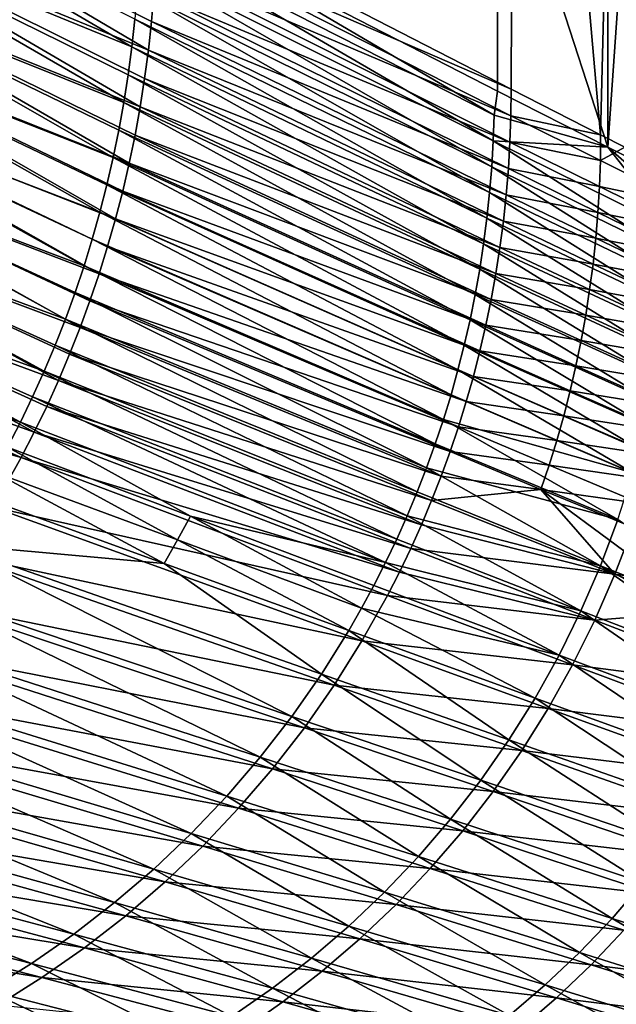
# Model space of a CAD drawing. Header units: metres. Extents: x -900 to 900, y -400 to 400.
# Tile 195 of 243: x 649 to 742, y -286 to -133. Entities that reach past the tile are written whole.
import ezdxf

# ---------------------------------------------------------------- set-up
doc = ezdxf.new("R2010")
doc.units = ezdxf.units.M

msp = doc.modelspace()

# ---------------------------------------------------------------- linework, layer by layer
at = {"layer": 'top'}
for points in [[(725.835327, -0.734328, -244.903076), (725.269165, -144.149338, -246.006836), (670.459167, -115.939026, -353.532074)], [(740.209839, -153.103928, -210.568954), (740.209778, -0.734328, -210.569122), (723.216858, -100.639046, -243.568054)], [(739.105774, -151.197891, -219.193298), (725.269165, -144.149338, -246.006836), (725.835327, -0.734328, -244.903076)], [(742.870361, -0.734328, -211.955231), (739.105774, -151.197891, -219.193298), (725.835327, -0.734328, -244.903076)], [(742.870422, -153.103928, -211.955048), (739.105774, -151.197891, -219.193298), (742.870361, -0.734328, -211.955231)], [(750.842468, -0.734328, -190.255051), (740.209778, -0.734328, -210.569122), (740.209839, -153.103928, -210.568954)], [(750.842468, -158.45816, -190.255051), (750.842468, -0.734328, -190.255051), (740.209839, -153.103928, -210.568954)], [(668.570313, -116.383453, -350.479034), (723.150757, -144.437149, -243.534088), (723.216858, -100.639046, -243.568054)], [(723.216858, -100.639046, -243.568054), (723.150757, -144.437149, -243.534088), (740.209839, -153.103928, -210.568954)], [(612.863403, -106.216507, -458.294739), (611.618408, -115.125412, -458.65332), (666.559448, -137.616333, -352.06778)], [(612.863403, -106.216507, -458.294739), (666.559448, -137.616333, -352.06778), (667.017151, -133.297607, -352.074066)], [(614.226013, -115.530029, -460.080536), (615.498291, -106.48674, -459.70343), (669.138733, -138.121689, -353.5289)], [(615.498291, -106.48674, -459.70343), (669.616333, -133.704254, -353.525482), (669.138733, -138.121689, -353.5289)], [(669.616333, -133.704254, -353.525482), (615.498291, -106.48674, -459.70343), (669.987305, -129.274628, -353.524078)], [(611.618408, -115.125412, -458.65332), (609.977112, -123.998886, -458.955566), (665.333069, -146.21373, -352.063416)], [(611.618408, -115.125412, -458.65332), (665.998047, -141.92247, -352.06424), (666.559448, -137.616333, -352.06778)], [(665.998047, -141.92247, -352.06424), (611.618408, -115.125412, -458.65332), (665.333069, -146.21373, -352.063416)], [(612.551941, -124.537186, -460.398102), (614.226013, -115.530029, -460.080536), (667.864258, -146.90947, -353.541534)], [(667.864258, -146.90947, -353.541534), (614.226013, -115.530029, -460.080536), (668.554626, -142.524307, -353.534271)], [(614.226013, -115.530029, -460.080536), (669.138733, -138.121689, -353.5289), (668.554626, -142.524307, -353.534271)], [(668.570313, -116.383453, -350.479034), (667.766785, -120.29203, -352.109528), (722.606262, -148.17131, -244.53775)], [(722.606262, -148.17131, -244.53775), (723.150757, -144.437149, -243.534088), (668.570313, -116.383453, -350.479034)], [(670.408752, -120.389359, -353.527344), (670.459167, -115.939026, -353.532074), (725.269165, -144.149338, -246.006836)], [(667.766785, -120.29203, -352.109528), (667.621033, -124.632477, -352.094971), (722.473633, -152.170273, -244.525421)], [(667.766785, -120.29203, -352.109528), (722.473633, -152.170273, -244.525421), (722.606262, -148.17131, -244.53775)], [(670.251465, -124.835442, -353.524689), (670.408752, -120.389359, -353.527344), (725.222717, -148.255783, -246.003815)], [(670.408752, -120.389359, -353.527344), (725.269165, -144.149338, -246.006836), (725.222717, -148.255783, -246.003815)], [(609.977112, -123.998886, -458.955566), (607.943726, -132.820282, -459.201965), (663.692993, -154.742569, -352.069672)], [(665.333069, -146.21373, -352.063416), (609.977112, -123.998886, -458.955566), (664.564697, -150.487854, -352.065247)], [(609.977112, -123.998886, -458.955566), (663.692993, -154.742569, -352.069672), (664.564697, -150.487854, -352.065247)], [(610.480408, -133.491287, -460.656647), (612.551941, -124.537186, -460.398102), (666.166199, -155.616974, -353.561737)], [(612.551941, -124.537186, -460.398102), (667.067993, -151.274551, -353.55072), (666.166199, -155.616974, -353.561737)], [(667.067993, -151.274551, -353.55072), (612.551941, -124.537186, -460.398102), (667.864258, -146.90947, -353.541534)], [(667.621033, -124.632477, -352.094971), (667.371094, -128.968674, -352.08313), (722.245911, -156.164703, -244.516037)], [(667.621033, -124.632477, -352.094971), (722.245911, -156.164703, -244.516037), (722.473633, -152.170273, -244.525421)], [(669.987305, -129.274628, -353.524078), (670.251465, -124.835442, -353.524689), (725.078918, -152.356293, -246.003189)], [(670.251465, -124.835442, -353.524689), (725.222717, -148.255783, -246.003815), (725.078918, -152.356293, -246.003189)], [(721.923584, -160.150757, -244.509628), (667.371094, -128.968674, -352.08313), (667.017151, -133.297607, -352.074066)], [(667.371094, -128.968674, -352.08313), (721.923584, -160.150757, -244.509628), (722.245911, -156.164703, -244.516037)], [(669.616333, -133.704254, -353.525482), (669.987305, -129.274628, -353.524078), (724.83783, -156.448502, -246.004868)], [(669.987305, -129.274628, -353.524078), (725.078918, -152.356293, -246.003189), (724.83783, -156.448502, -246.004868)], [(607.943726, -132.820282, -459.201965), (605.526245, -141.567017, -459.392914), (661.640198, -163.184158, -352.086334)], [(607.943726, -132.820282, -459.201965), (662.718079, -158.975464, -352.076721), (663.692993, -154.742569, -352.069672)], [(662.718079, -158.975464, -352.076721), (607.943726, -132.820282, -459.201965), (661.640198, -163.184158, -352.086334)], [(608.019531, -142.369431, -460.856537), (610.480408, -133.491287, -460.656647), (664.047852, -164.223419, -353.589233)], [(664.047852, -164.223419, -353.589233), (610.480408, -133.491287, -460.656647), (665.159302, -159.934113, -353.574585)], [(610.480408, -133.491287, -460.656647), (666.166199, -155.616974, -353.561737), (665.159302, -159.934113, -353.574585)], [(667.017151, -133.297607, -352.074066), (666.559448, -137.616333, -352.06778), (721.506836, -164.124924, -244.506241)], [(721.506836, -164.124924, -244.506241), (721.923584, -160.150757, -244.509628), (667.017151, -133.297607, -352.074066)], [(669.138733, -138.121689, -353.5289), (669.616333, -133.704254, -353.525482), (724.499512, -160.530045, -246.008835)], [(669.616333, -133.704254, -353.525482), (724.83783, -156.448502, -246.004868), (724.499512, -160.530045, -246.008835)], [(666.559448, -137.616333, -352.06778), (665.998047, -141.92247, -352.06424), (720.995911, -168.085068, -244.505783)], [(666.559448, -137.616333, -352.06778), (720.995911, -168.085068, -244.505783), (721.506836, -164.124924, -244.506241)], [(668.554626, -142.524307, -353.534271), (669.138733, -138.121689, -353.5289), (724.063965, -164.598572, -246.014999)], [(669.138733, -138.121689, -353.5289), (724.499512, -160.530045, -246.008835), (724.063965, -164.598572, -246.014999)], [(605.526245, -141.567017, -459.392914), (602.732727, -150.216278, -459.528809), (659.176086, -171.519302, -352.11319)], [(661.640198, -163.184158, -352.086334), (605.526245, -141.567017, -459.392914), (660.459473, -167.366241, -352.09848)], [(660.459473, -167.366241, -352.09848), (605.526245, -141.567017, -459.392914), (659.176086, -171.519302, -352.11319)], [(605.177551, -151.148483, -460.99823), (608.019531, -142.369431, -460.856537), (661.513733, -172.708252, -353.623749)], [(608.019531, -142.369431, -460.856537), (662.832458, -168.482315, -353.605621), (661.513733, -172.708252, -353.623749)], [(662.832458, -168.482315, -353.605621), (608.019531, -142.369431, -460.856537), (664.047852, -164.223419, -353.589233)], [(665.998047, -141.92247, -352.06424), (665.333069, -146.21373, -352.063416), (720.390747, -172.029449, -244.508224)], [(665.998047, -141.92247, -352.06424), (720.390747, -172.029449, -244.508224), (720.995911, -168.085068, -244.505783)], [(667.864258, -146.90947, -353.541534), (668.554626, -142.524307, -353.534271), (723.531433, -168.651733, -246.023346)], [(668.554626, -142.524307, -353.534271), (724.063965, -164.598572, -246.014999), (723.531433, -168.651733, -246.023346)], [(740.209839, -153.103928, -210.568954), (723.150757, -144.437149, -243.534088), (722.606262, -148.17131, -244.53775)], [(725.222717, -148.255783, -246.003815), (725.269165, -144.149338, -246.006836), (739.105774, -151.197891, -219.193298)], [(665.333069, -146.21373, -352.063416), (664.564697, -150.487854, -352.065247), (719.691467, -175.956329, -244.513474)], [(665.333069, -146.21373, -352.063416), (719.691467, -175.956329, -244.513474), (720.390747, -172.029449, -244.508224)], [(667.067993, -151.274551, -353.55072), (667.864258, -146.90947, -353.541534), (722.9021, -172.68718, -246.033783)], [(667.864258, -146.90947, -353.541534), (723.531433, -168.651733, -246.023346), (722.9021, -172.68718, -246.033783)], [(722.473633, -152.170273, -244.525421), (740.209839, -153.103928, -210.568954), (722.606262, -148.17131, -244.53775)], [(725.078918, -152.356293, -246.003189), (725.222717, -148.255783, -246.003815), (739.06012, -155.218445, -219.190872)], [(739.06012, -155.218445, -219.190872), (725.222717, -148.255783, -246.003815), (739.105774, -151.197891, -219.193298)], [(602.732727, -150.216278, -459.528809), (599.571228, -158.745285, -459.610016), (656.301941, -179.728745, -352.150024)], [(659.176086, -171.519302, -352.11319), (602.732727, -150.216278, -459.528809), (657.790161, -175.640945, -352.130371)], [(602.732727, -150.216278, -459.528809), (656.301941, -179.728745, -352.150024), (657.790161, -175.640945, -352.130371)], [(664.564697, -150.487854, -352.065247), (663.692993, -154.742569, -352.069672), (718.898132, -179.863907, -244.521469)], [(664.564697, -150.487854, -352.065247), (718.898132, -179.863907, -244.521469), (719.691467, -175.956329, -244.513474)], [(601.962646, -159.805359, -461.082062), (605.177551, -151.148483, -460.99823), (658.569275, -181.051239, -353.664978)], [(658.569275, -181.051239, -353.664978), (605.177551, -151.148483, -460.99823), (660.092407, -176.898727, -353.643524)], [(605.177551, -151.148483, -460.99823), (661.513733, -172.708252, -353.623749), (660.092407, -176.898727, -353.643524)], [(666.166199, -155.616974, -353.561737), (667.067993, -151.274551, -353.55072), (722.17627, -176.702591, -246.04628)], [(667.067993, -151.274551, -353.55072), (722.9021, -172.68718, -246.033783), (722.17627, -176.702591, -246.04628)], [(722.473633, -152.170273, -244.525421), (722.245911, -156.164703, -244.516037), (750.111755, -169.754395, -190.952469)], [(750.111755, -169.754395, -190.952469), (750.329773, -165.929886, -190.960999), (722.473633, -152.170273, -244.525421)], [(750.329773, -165.929886, -190.960999), (740.209839, -153.103928, -210.568954), (722.473633, -152.170273, -244.525421)], [(724.83783, -156.448502, -246.004868), (725.078918, -152.356293, -246.003189), (738.919373, -159.232834, -219.190857)], [(738.919373, -159.232834, -219.190857), (725.078918, -152.356293, -246.003189), (739.06012, -155.218445, -219.190872)], [(739.105774, -151.197891, -219.193298), (742.870422, -153.103928, -211.955048), (739.06012, -155.218445, -219.190872)], [(742.870422, -153.103928, -211.955048), (753.032776, -162.182053, -192.448303), (739.06012, -155.218445, -219.190872)], [(750.842468, -158.45816, -190.255051), (740.209839, -153.103928, -210.568954), (750.456726, -162.100861, -190.972412)], [(750.456726, -162.100861, -190.972412), (740.209839, -153.103928, -210.568954), (750.329773, -165.929886, -190.960999)], [(663.692993, -154.742569, -352.069672), (662.718079, -158.975464, -352.076721), (718.010803, -183.750122, -244.532166)], [(663.692993, -154.742569, -352.069672), (718.010803, -183.750122, -244.532166), (718.898132, -179.863907, -244.521469)], [(739.06012, -155.218445, -219.190872), (753.032776, -162.182053, -192.448303), (738.919373, -159.232834, -219.190857)], [(665.159302, -159.934113, -353.574585), (666.166199, -155.616974, -353.561737), (721.354248, -180.695648, -246.060776)], [(666.166199, -155.616974, -353.561737), (722.17627, -176.702591, -246.04628), (721.354248, -180.695648, -246.060776)], [(722.245911, -156.164703, -244.516037), (721.923584, -160.150757, -244.509628), (749.803162, -173.570511, -190.946823)], [(722.245911, -156.164703, -244.516037), (749.803162, -173.570511, -190.946823), (750.111755, -169.754395, -190.952469)], [(724.499512, -160.530045, -246.008835), (724.83783, -156.448502, -246.004868), (738.683472, -163.238739, -219.193207)], [(738.683472, -163.238739, -219.193207), (724.83783, -156.448502, -246.004868), (738.919373, -159.232834, -219.190857)], [(599.571228, -158.745285, -459.610016), (596.049866, -167.131271, -459.636993), (653.019165, -187.793213, -352.196716)], [(598.383118, -168.316986, -461.108429), (601.962646, -159.805359, -461.082062), (655.220886, -189.232452, -353.712677)], [(599.571228, -158.745285, -459.610016), (654.711487, -183.780304, -352.17215), (656.301941, -179.728745, -352.150024)], [(654.711487, -183.780304, -352.17215), (599.571228, -158.745285, -459.610016), (653.019165, -187.793213, -352.196716)], [(601.962646, -159.805359, -461.082062), (656.945129, -185.1633, -353.688049), (655.220886, -189.232452, -353.712677)], [(656.945129, -185.1633, -353.688049), (601.962646, -159.805359, -461.082062), (658.569275, -181.051239, -353.664978)], [(662.718079, -158.975464, -352.076721), (661.640198, -163.184158, -352.086334), (717.029724, -187.612778, -244.545532)], [(662.718079, -158.975464, -352.076721), (717.029724, -187.612778, -244.545532), (718.010803, -183.750122, -244.532166)], [(664.047852, -164.223419, -353.589233), (665.159302, -159.934113, -353.574585), (720.436462, -184.664017, -246.077225)], [(665.159302, -159.934113, -353.574585), (721.354248, -180.695648, -246.060776), (720.436462, -184.664017, -246.077225)], [(738.919373, -159.232834, -219.190857), (752.894775, -166.110611, -192.4487), (738.683472, -163.238739, -219.193207)], [(753.032776, -162.182053, -192.448303), (752.894775, -166.110611, -192.4487), (738.919373, -159.232834, -219.190857)], [(749.404297, -177.374634, -190.944107), (721.923584, -160.150757, -244.509628), (721.506836, -164.124924, -244.506241)], [(721.923584, -160.150757, -244.509628), (749.404297, -177.374634, -190.944107), (749.803162, -173.570511, -190.946823)], [(724.063965, -164.598572, -246.014999), (724.499512, -160.530045, -246.008835), (738.352478, -167.233871, -219.197861)], [(738.352478, -167.233871, -219.197861), (724.499512, -160.530045, -246.008835), (738.683472, -163.238739, -219.193207)], [(715.954895, -191.449707, -244.561508), (661.640198, -163.184158, -352.086334), (660.459473, -167.366241, -352.09848)], [(717.029724, -187.612778, -244.545532), (661.640198, -163.184158, -352.086334), (715.954895, -191.449707, -244.561508)], [(662.832458, -168.482315, -353.605621), (664.047852, -164.223419, -353.589233), (719.423401, -188.605423, -246.095551)], [(664.047852, -164.223419, -353.589233), (720.436462, -184.664017, -246.077225), (719.423401, -188.605423, -246.095551)], [(721.506836, -164.124924, -244.506241), (720.995911, -168.085068, -244.505783), (748.915283, -181.164764, -190.944229)], [(748.915283, -181.164764, -190.944229), (749.404297, -177.374634, -190.944107), (721.506836, -164.124924, -244.506241)], [(738.683472, -163.238739, -219.193207), (752.663635, -170.030701, -192.45137), (738.352478, -167.233871, -219.197861)], [(752.894775, -166.110611, -192.4487), (752.663635, -170.030701, -192.45137), (738.683472, -163.238739, -219.193207)], [(723.531433, -168.651733, -246.023346), (724.063965, -164.598572, -246.014999), (737.926514, -171.215942, -219.204758)], [(737.926514, -171.215942, -219.204758), (724.063965, -164.598572, -246.014999), (738.352478, -167.233871, -219.197861)], [(649.333801, -195.692856, -352.253052), (596.049866, -167.131271, -459.636993), (592.176758, -175.35144, -459.610077)], [(651.226135, -191.764923, -352.223694), (596.049866, -167.131271, -459.636993), (649.333801, -195.692856, -352.253052)], [(653.019165, -187.793213, -352.196716), (596.049866, -167.131271, -459.636993), (651.226135, -191.764923, -352.223694)], [(714.78656, -195.258774, -244.580063), (660.459473, -167.366241, -352.09848), (659.176086, -171.519302, -352.11319)], [(715.954895, -191.449707, -244.561508), (660.459473, -167.366241, -352.09848), (714.78656, -195.258774, -244.580063)], [(738.352478, -167.233871, -219.197861), (752.339417, -173.940079, -192.456223), (737.926514, -171.215942, -219.204758)], [(752.663635, -170.030701, -192.45137), (752.339417, -173.940079, -192.456223), (738.352478, -167.233871, -219.197861)], [(598.383118, -168.316986, -461.108429), (651.476196, -197.232376, -353.766541), (594.447144, -176.660233, -461.077759)], [(655.220886, -189.232452, -353.712677), (653.397583, -193.256271, -353.738861), (598.383118, -168.316986, -461.108429)], [(653.397583, -193.256271, -353.738861), (651.476196, -197.232376, -353.766541), (598.383118, -168.316986, -461.108429)], [(661.513733, -172.708252, -353.623749), (662.832458, -168.482315, -353.605621), (718.315552, -192.517563, -246.115707)], [(662.832458, -168.482315, -353.605621), (719.423401, -188.605423, -246.095551), (718.315552, -192.517563, -246.115707)], [(720.995911, -168.085068, -244.505783), (720.390747, -172.029449, -244.508224), (748.336243, -184.939316, -190.947128)], [(720.995911, -168.085068, -244.505783), (748.336243, -184.939316, -190.947128), (748.915283, -181.164764, -190.944229)], [(722.9021, -172.68718, -246.033783), (723.531433, -168.651733, -246.023346), (737.405762, -175.182678, -219.213821)], [(737.405762, -175.182678, -219.213821), (723.531433, -168.651733, -246.023346), (737.926514, -171.215942, -219.204758)], [(713.524841, -199.037781, -244.601166), (659.176086, -171.519302, -352.11319), (657.790161, -175.640945, -352.130371)], [(714.78656, -195.258774, -244.580063), (659.176086, -171.519302, -352.11319), (713.524841, -199.037781, -244.601166)], [(720.390747, -172.029449, -244.508224), (719.691467, -175.956329, -244.513474), (747.667114, -188.696716, -190.952744)], [(720.390747, -172.029449, -244.508224), (747.667114, -188.696716, -190.952744), (748.336243, -184.939316, -190.947128)], [(737.926514, -171.215942, -219.204758), (751.922241, -177.836533, -192.463226), (737.405762, -175.182678, -219.213821)], [(752.339417, -173.940079, -192.456223), (751.922241, -177.836533, -192.463226), (737.926514, -171.215942, -219.204758)], [(660.092407, -176.898727, -353.643524), (661.513733, -172.708252, -353.623749), (717.113464, -196.398193, -246.13765)], [(661.513733, -172.708252, -353.623749), (718.315552, -192.517563, -246.115707), (717.113464, -196.398193, -246.13765)], [(722.17627, -176.702591, -246.04628), (722.9021, -172.68718, -246.033783), (736.790405, -179.13179, -219.225021)], [(736.790405, -179.13179, -219.225021), (722.9021, -172.68718, -246.033783), (737.405762, -175.182678, -219.213821)], [(737.405762, -175.182678, -219.213821), (751.412354, -181.717834, -192.472305), (736.790405, -179.13179, -219.225021)], [(751.922241, -177.836533, -192.463226), (751.412354, -181.717834, -192.472305), (737.405762, -175.182678, -219.213821)], [(594.447144, -176.660233, -461.077759), (649.457825, -201.158371, -353.795685), (590.162842, -184.812653, -460.990112)], [(592.176758, -175.35144, -459.610077), (647.343567, -199.574478, -352.28476), (649.333801, -195.692856, -352.253052)], [(651.476196, -197.232376, -353.766541), (649.457825, -201.158371, -353.795685), (594.447144, -176.660233, -461.077759)], [(657.790161, -175.640945, -352.130371), (656.301941, -179.728745, -352.150024), (712.169861, -202.784561, -244.624756)], [(657.790161, -175.640945, -352.130371), (712.169861, -202.784561, -244.624756), (713.524841, -199.037781, -244.601166)], [(719.691467, -175.956329, -244.513474), (718.898132, -179.863907, -244.521469), (746.908081, -192.435318, -190.960983)], [(719.691467, -175.956329, -244.513474), (746.908081, -192.435318, -190.960983), (747.667114, -188.696716, -190.952744)], [(721.354248, -180.695648, -246.060776), (722.17627, -176.702591, -246.04628), (736.080688, -183.06102, -219.238281)], [(736.080688, -183.06102, -219.238281), (722.17627, -176.702591, -246.04628), (736.790405, -179.13179, -219.225021)], [(658.569275, -181.051239, -353.664978), (660.092407, -176.898727, -353.643524), (715.817871, -200.245041, -246.161301)], [(660.092407, -176.898727, -353.643524), (717.113464, -196.398193, -246.13765), (715.817871, -200.245041, -246.161301)], [(656.301941, -179.728745, -352.150024), (654.711487, -183.780304, -352.17215), (710.721802, -206.496964, -244.650803)], [(656.301941, -179.728745, -352.150024), (710.721802, -206.496964, -244.650803), (712.169861, -202.784561, -244.624756)], [(736.790405, -179.13179, -219.225021), (750.809875, -185.581772, -192.483398), (736.080688, -183.06102, -219.238281)], [(751.412354, -181.717834, -192.472305), (750.809875, -185.581772, -192.483398), (736.790405, -179.13179, -219.225021)], [(656.945129, -185.1633, -353.688049), (658.569275, -181.051239, -353.664978), (714.429321, -204.055893, -246.18663)], [(658.569275, -181.051239, -353.664978), (715.817871, -200.245041, -246.161301), (714.429321, -204.055893, -246.18663)], [(718.898132, -179.863907, -244.521469), (718.010803, -183.750122, -244.532166), (746.059204, -196.153183, -190.971802)], [(718.898132, -179.863907, -244.521469), (746.059204, -196.153183, -190.971802), (746.908081, -192.435318, -190.960983)], [(720.436462, -184.664017, -246.077225), (721.354248, -180.695648, -246.060776), (735.277039, -186.968109, -219.25354)], [(735.277039, -186.968109, -219.25354), (721.354248, -180.695648, -246.060776), (736.080688, -183.06102, -219.238281)], [(654.711487, -183.780304, -352.17215), (653.019165, -187.793213, -352.196716), (709.180908, -210.172806, -244.67926)], [(654.711487, -183.780304, -352.17215), (709.180908, -210.172806, -244.67926), (710.721802, -206.496964, -244.650803)], [(718.010803, -183.750122, -244.532166), (717.029724, -187.612778, -244.545532), (745.120605, -199.848206, -190.985138)], [(718.010803, -183.750122, -244.532166), (745.120605, -199.848206, -190.985138), (746.059204, -196.153183, -190.971802)], [(736.080688, -183.06102, -219.238281), (750.115112, -189.426117, -192.496475), (735.277039, -186.968109, -219.25354)], [(750.809875, -185.581772, -192.483398), (750.115112, -189.426117, -192.496475), (736.080688, -183.06102, -219.238281)], [(649.457825, -201.158371, -353.795685), (645.134827, -208.850723, -353.858246), (590.162842, -184.812653, -460.990112)], [(655.220886, -189.232452, -353.712677), (656.945129, -185.1633, -353.688049), (712.948669, -207.828537, -246.213562)], [(656.945129, -185.1633, -353.688049), (714.429321, -204.055893, -246.18663), (712.948669, -207.828537, -246.213562)], [(719.423401, -188.605423, -246.095551), (720.436462, -184.664017, -246.077225), (734.379761, -190.8508, -219.270737)], [(734.379761, -190.8508, -219.270737), (720.436462, -184.664017, -246.077225), (735.277039, -186.968109, -219.25354)], [(735.277039, -186.968109, -219.25354), (749.328491, -193.248688, -192.511429), (734.379761, -190.8508, -219.270737)], [(750.115112, -189.426117, -192.496475), (749.328491, -193.248688, -192.511429), (735.277039, -186.968109, -219.25354)], [(651.226135, -191.764923, -352.223694), (707.548218, -213.809799, -244.710098), (653.019165, -187.793213, -352.196716)], [(653.019165, -187.793213, -352.196716), (707.548218, -213.809799, -244.710098), (709.180908, -210.172806, -244.67926)], [(744.092529, -203.518372, -191.000977), (717.029724, -187.612778, -244.545532), (715.954895, -191.449707, -244.561508)], [(745.120605, -199.848206, -190.985138), (717.029724, -187.612778, -244.545532), (744.092529, -203.518372, -191.000977)], [(718.315552, -192.517563, -246.115707), (719.423401, -188.605423, -246.095551), (733.389404, -194.706863, -219.28981)], [(733.389404, -194.706863, -219.28981), (719.423401, -188.605423, -246.095551), (734.379761, -190.8508, -219.270737)], [(711.376648, -211.560776, -246.242035), (653.397583, -193.256271, -353.738861), (655.220886, -189.232452, -353.712677)], [(712.948669, -207.828537, -246.213562), (711.376648, -211.560776, -246.242035), (655.220886, -189.232452, -353.712677)], [(705.824951, -217.405685, -244.74324), (651.226135, -191.764923, -352.223694), (649.333801, -195.692856, -352.253052)], [(707.548218, -213.809799, -244.710098), (651.226135, -191.764923, -352.223694), (705.824951, -217.405685, -244.74324)], [(744.092529, -203.518372, -191.000977), (715.954895, -191.449707, -244.561508), (714.78656, -195.258774, -244.580063)], [(734.379761, -190.8508, -219.270737), (748.450256, -197.047287, -192.528244), (733.389404, -194.706863, -219.28981)], [(749.328491, -193.248688, -192.511429), (748.450256, -197.047287, -192.528244), (734.379761, -190.8508, -219.270737)], [(653.397583, -193.256271, -353.738861), (709.714172, -215.250458, -246.272018), (651.476196, -197.232376, -353.766541)], [(653.397583, -193.256271, -353.738861), (711.376648, -211.560776, -246.242035), (709.714172, -215.250458, -246.272018)], [(717.113464, -196.398193, -246.13765), (718.315552, -192.517563, -246.115707), (732.306396, -198.534103, -219.310699)], [(732.306396, -198.534103, -219.310699), (718.315552, -192.517563, -246.115707), (733.389404, -194.706863, -219.28981)], [(733.389404, -194.706863, -219.28981), (747.480957, -200.819748, -192.546829), (732.306396, -198.534103, -219.310699)], [(748.450256, -197.047287, -192.528244), (747.480957, -200.819748, -192.546829), (733.389404, -194.706863, -219.28981)], [(647.343567, -199.574478, -352.28476), (675.631226, -210.255981, -298.505371), (649.333801, -195.692856, -352.253052)], [(649.333801, -195.692856, -352.253052), (675.631226, -210.255981, -298.505371), (705.824951, -217.405685, -244.74324)], [(741.768372, -210.775833, -191.039902), (714.78656, -195.258774, -244.580063), (713.524841, -199.037781, -244.601166)], [(744.092529, -203.518372, -191.000977), (714.78656, -195.258774, -244.580063), (741.768372, -210.775833, -191.039902)], [(715.817871, -200.245041, -246.161301), (717.113464, -196.398193, -246.13765), (731.131348, -202.330276, -219.333359)], [(731.131348, -202.330276, -219.333359), (717.113464, -196.398193, -246.13765), (732.306396, -198.534103, -219.310699)], [(707.962158, -218.895432, -246.303436), (649.457825, -201.158371, -353.795685), (651.476196, -197.232376, -353.766541)], [(709.714172, -215.250458, -246.272018), (707.962158, -218.895432, -246.303436), (651.476196, -197.232376, -353.766541)], [(673.639221, -213.924484, -298.54187), (647.343567, -199.574478, -352.28476), (645.256897, -203.407211, -352.318787)], [(675.631226, -210.255981, -298.505371), (647.343567, -199.574478, -352.28476), (673.639221, -213.924484, -298.54187)], [(712.169861, -202.784561, -244.624756), (741.768372, -210.775833, -191.039902), (713.524841, -199.037781, -244.601166)], [(732.306396, -198.534103, -219.310699), (746.421082, -204.563904, -192.567154), (731.131348, -202.330276, -219.333359)], [(747.480957, -200.819748, -192.546829), (746.421082, -204.563904, -192.567154), (732.306396, -198.534103, -219.310699)], [(714.429321, -204.055893, -246.18663), (715.817871, -200.245041, -246.161301), (729.864807, -206.093231, -219.357712)], [(729.864807, -206.093231, -219.357712), (715.817871, -200.245041, -246.161301), (731.131348, -202.330276, -219.333359)], [(645.134827, -208.850723, -353.858246), (649.457825, -201.158371, -353.795685), (706.121521, -222.493591, -246.336243)], [(706.121521, -222.493591, -246.336243), (649.457825, -201.158371, -353.795685), (707.962158, -218.895432, -246.303436)], [(731.131348, -202.330276, -219.333359), (745.271179, -208.277618, -192.589127), (729.864807, -206.093231, -219.357712)], [(746.421082, -204.563904, -192.567154), (745.271179, -208.277618, -192.589127), (731.131348, -202.330276, -219.333359)], [(645.256897, -203.407211, -352.318787), (643.075134, -207.188477, -352.355164), (671.556335, -217.543228, -298.580627)], [(671.556335, -217.543228, -298.580627), (673.639221, -213.924484, -298.54187), (645.256897, -203.407211, -352.318787)], [(712.169861, -202.784561, -244.624756), (710.721802, -206.496964, -244.650803), (739.087891, -217.909088, -191.088211)], [(712.169861, -202.784561, -244.624756), (739.087891, -217.909088, -191.088211), (741.768372, -210.775833, -191.039902)], [(712.948669, -207.828537, -246.213562), (714.429321, -204.055893, -246.18663), (729.864807, -206.093231, -219.357712)], [(643.075134, -207.188477, -352.355164), (638.432251, -214.586349, -352.434692), (671.556335, -217.543228, -298.580627)], [(710.721802, -206.496964, -244.650803), (709.180908, -210.172806, -244.67926), (739.087891, -217.909088, -191.088211)], [(729.864807, -206.093231, -219.357712), (741.287659, -219.214828, -192.664398), (712.948669, -207.828537, -246.213562)], [(744.03186, -211.95874, -192.612686), (742.703735, -215.605179, -192.637802), (729.864807, -206.093231, -219.357712)], [(742.703735, -215.605179, -192.637802), (741.287659, -219.214828, -192.664398), (729.864807, -206.093231, -219.357712)], [(745.271179, -208.277618, -192.589127), (744.03186, -211.95874, -192.612686), (729.864807, -206.093231, -219.357712)], [(741.287659, -219.214828, -192.664398), (711.376648, -211.560776, -246.242035), (712.948669, -207.828537, -246.213562)], [(640.438599, -216.315033, -353.926239), (645.134827, -208.850723, -353.858246), (702.178711, -229.541153, -246.405777)], [(702.178711, -229.541153, -246.405777), (645.134827, -208.850723, -353.858246), (706.121521, -222.493591, -246.336243)], [(675.631226, -210.255981, -298.505371), (673.639221, -213.924484, -298.54187), (702.111877, -224.464935, -244.81633)], [(675.631226, -210.255981, -298.505371), (704.012451, -220.95816, -244.778671), (705.824951, -217.405685, -244.74324)], [(704.012451, -220.95816, -244.778671), (675.631226, -210.255981, -298.505371), (702.111877, -224.464935, -244.81633)], [(709.180908, -210.172806, -244.67926), (707.548218, -213.809799, -244.710098), (736.053528, -224.901535, -191.145523)], [(739.087891, -217.909088, -191.088211), (709.180908, -210.172806, -244.67926), (736.053528, -224.901535, -191.145523)], [(711.376648, -211.560776, -246.242035), (741.287659, -219.214828, -192.664398), (709.714172, -215.250458, -246.272018)], [(739.087891, -217.909088, -191.088211), (767.871765, -229.392242, -137.759003), (741.768372, -210.775833, -191.039902)], [(638.432251, -214.586349, -352.434692), (633.426147, -221.747604, -352.523132), (691.332947, -241.23317, -245.036484)], [(671.556335, -217.543228, -298.580627), (638.432251, -214.586349, -352.434692), (695.894714, -234.688156, -244.94223)], [(695.894714, -234.688156, -244.94223), (638.432251, -214.586349, -352.434692), (691.332947, -241.23317, -245.036484)], [(673.639221, -213.924484, -298.54187), (671.556335, -217.543228, -298.580627), (700.124573, -227.923721, -244.856171)], [(702.111877, -224.464935, -244.81633), (673.639221, -213.924484, -298.54187), (700.124573, -227.923721, -244.856171)], [(736.053528, -224.901535, -191.145523), (707.548218, -213.809799, -244.710098), (705.824951, -217.405685, -244.74324)], [(635.379944, -223.533524, -353.999359), (640.438599, -216.315033, -353.926239), (697.894592, -236.376785, -246.480148)], [(697.894592, -236.376785, -246.480148), (640.438599, -216.315033, -353.926239), (702.178711, -229.541153, -246.405777)], [(738.194519, -226.315491, -192.721786), (707.962158, -218.895432, -246.303436), (709.714172, -215.250458, -246.272018)], [(741.287659, -219.214828, -192.664398), (738.194519, -226.315491, -192.721786), (709.714172, -215.250458, -246.272018)], [(757.01886, -221.409317, -165.949936), (741.287659, -219.214828, -192.664398), (742.703735, -215.605179, -192.637802)], [(700.124573, -227.923721, -244.856171), (671.556335, -217.543228, -298.580627), (695.894714, -234.688156, -244.94223)], [(705.824951, -217.405685, -244.74324), (704.012451, -220.95816, -244.778671), (732.673279, -231.735962, -191.211456)], [(732.673279, -231.735962, -191.211456), (736.053528, -224.901535, -191.145523), (705.824951, -217.405685, -244.74324)], [(736.053528, -224.901535, -191.145523), (764.960571, -236.082275, -137.80687), (739.087891, -217.909088, -191.088211)], [(764.960571, -236.082275, -137.80687), (766.45813, -232.755005, -137.781982), (739.087891, -217.909088, -191.088211)], [(739.087891, -217.909088, -191.088211), (766.45813, -232.755005, -137.781982), (767.871765, -229.392242, -137.759003)], [(707.962158, -218.895432, -246.303436), (738.194519, -226.315491, -192.721786), (706.121521, -222.493591, -246.336243)], [(755.631775, -224.940918, -165.974106), (738.194519, -226.315491, -192.721786), (741.287659, -219.214828, -192.664398)], [(757.01886, -221.409317, -165.949936), (755.631775, -224.940918, -165.974106), (741.287659, -219.214828, -192.664398)], [(704.012451, -220.95816, -244.778671), (702.111877, -224.464935, -244.81633), (732.673279, -231.735962, -191.211456)], [(633.426147, -221.747604, -352.523132), (628.068237, -228.651672, -352.6203), (686.449402, -247.540451, -245.13858)], [(691.332947, -241.23317, -245.036484), (633.426147, -221.747604, -352.523132), (686.449402, -247.540451, -245.13858)], [(629.970764, -230.489029, -354.077301), (635.379944, -223.533524, -353.999359), (693.278748, -242.98465, -246.558914)], [(693.278748, -242.98465, -246.558914), (635.379944, -223.533524, -353.999359), (697.894592, -236.376785, -246.480148)], [(706.121521, -222.493591, -246.336243), (734.759155, -233.244446, -192.784363), (702.178711, -229.541153, -246.405777)], [(738.194519, -226.315491, -192.721786), (734.759155, -233.244446, -192.784363), (706.121521, -222.493591, -246.336243)], [(702.111877, -224.464935, -244.81633), (700.124573, -227.923721, -244.856171), (728.956787, -238.394989, -191.285614)], [(732.673279, -231.735962, -191.211456), (702.111877, -224.464935, -244.81633), (728.956787, -238.394989, -191.285614)], [(732.673279, -231.735962, -191.211456), (761.718384, -242.621994, -137.862183), (736.053528, -224.901535, -191.145523)], [(761.718384, -242.621994, -137.862183), (764.960571, -236.082275, -137.80687), (736.053528, -224.901535, -191.145523)], [(767.122498, -237.487305, -139.39624), (738.194519, -226.315491, -192.721786), (755.631775, -224.940918, -165.974106)], [(734.759155, -233.244446, -192.784363), (738.194519, -226.315491, -192.721786), (767.122498, -237.487305, -139.39624)], [(700.124573, -227.923721, -244.856171), (695.894714, -234.688156, -244.94223), (724.913696, -244.861267, -191.367615)], [(728.956787, -238.394989, -191.285614), (700.124573, -227.923721, -244.856171), (724.913696, -244.861267, -191.367615)], [(628.068237, -228.651672, -352.6203), (622.369934, -235.278061, -352.726013), (681.25415, -253.59166, -245.248138)], [(686.449402, -247.540451, -245.13858), (628.068237, -228.651672, -352.6203), (681.25415, -253.59166, -245.248138)], [(702.178711, -229.541153, -246.405777), (730.989319, -239.985764, -192.851639), (697.894592, -236.376785, -246.480148)], [(734.759155, -233.244446, -192.784363), (730.989319, -239.985764, -192.851639), (702.178711, -229.541153, -246.405777)], [(624.223633, -237.165039, -354.15976), (629.970764, -230.489029, -354.077301), (688.341797, -249.349442, -246.641602)], [(688.341797, -249.349442, -246.641602), (629.970764, -230.489029, -354.077301), (693.278748, -242.98465, -246.558914)], [(728.956787, -238.394989, -191.285614), (758.154358, -248.99472, -137.924606), (732.673279, -231.735962, -191.211456)], [(758.154358, -248.99472, -137.924606), (761.718384, -242.621994, -137.862183), (732.673279, -231.735962, -191.211456)], [(730.989319, -239.985764, -192.851639), (734.759155, -233.244446, -192.784363), (763.824768, -244.122726, -139.445862)], [(763.824768, -244.122726, -139.445862), (734.759155, -233.244446, -192.784363), (767.122498, -237.487305, -139.39624)], [(622.369934, -235.278061, -352.726013), (616.342529, -241.606201, -352.839996), (675.757324, -259.3685, -245.364792)], [(681.25415, -253.59166, -245.248138), (622.369934, -235.278061, -352.726013), (675.757324, -259.3685, -245.364792)], [(695.894714, -234.688156, -244.94223), (691.332947, -241.23317, -245.036484), (720.55365, -251.117386, -191.457077)], [(724.913696, -244.861267, -191.367615), (695.894714, -234.688156, -244.94223), (720.55365, -251.117386, -191.457077)], [(618.152039, -243.545731, -354.246399), (624.223633, -237.165039, -354.15976), (683.09491, -255.456451, -246.727753)], [(683.09491, -255.456451, -246.727753), (624.223633, -237.165039, -354.15976), (688.341797, -249.349442, -246.641602)], [(697.894592, -236.376785, -246.480148), (726.893372, -246.523941, -192.923126), (693.278748, -242.98465, -246.558914)], [(730.989319, -239.985764, -192.851639), (726.893372, -246.523941, -192.923126), (697.894592, -236.376785, -246.480148)], [(724.913696, -244.861267, -191.367615), (754.277954, -255.183807, -137.993805), (728.956787, -238.394989, -191.285614)], [(754.277954, -255.183807, -137.993805), (758.154358, -248.99472, -137.924606), (728.956787, -238.394989, -191.285614)], [(726.893372, -246.523941, -192.923126), (730.989319, -239.985764, -192.851639), (760.206726, -250.579422, -139.499115)], [(760.206726, -250.579422, -139.499115), (730.989319, -239.985764, -192.851639), (763.824768, -244.122726, -139.445862)], [(616.342529, -241.606201, -352.839996), (609.998901, -247.617111, -352.962097), (669.970337, -264.854004, -245.488174)], [(675.757324, -259.3685, -245.364792), (616.342529, -241.606201, -352.839996), (669.970337, -264.854004, -245.488174)], [(691.332947, -241.23317, -245.036484), (686.449402, -247.540451, -245.13858), (715.886292, -257.145966, -191.553619)], [(720.55365, -251.117386, -191.457077), (691.332947, -241.23317, -245.036484), (715.886292, -257.145966, -191.553619)], [(611.770386, -249.616013, -354.336914), (618.152039, -243.545731, -354.246399), (677.550049, -261.291534, -246.816895)], [(677.550049, -261.291534, -246.816895), (618.152039, -243.545731, -354.246399), (683.09491, -255.456451, -246.727753)], [(693.278748, -242.98465, -246.558914), (722.480591, -252.843979, -192.998322), (688.341797, -249.349442, -246.641602)], [(726.893372, -246.523941, -192.923126), (722.480591, -252.843979, -192.998322), (693.278748, -242.98465, -246.558914)], [(720.55365, -251.117386, -191.457077), (750.098511, -261.172577, -138.069443), (724.913696, -244.861267, -191.367615)], [(750.098511, -261.172577, -138.069443), (754.277954, -255.183807, -137.993805), (724.913696, -244.861267, -191.367615)], [(722.480591, -252.843979, -192.998322), (726.893372, -246.523941, -192.923126), (756.276672, -256.842529, -139.555588)], [(756.276672, -256.842529, -139.555588), (726.893372, -246.523941, -192.923126), (760.206726, -250.579422, -139.499115)], [(609.998901, -247.617111, -352.962097), (603.358093, -253.297989, -353.09198), (663.910095, -270.036865, -245.617813)], [(669.970337, -264.854004, -245.488174), (609.998901, -247.617111, -352.962097), (663.910095, -270.036865, -245.617813)], [(686.449402, -247.540451, -245.13858), (681.25415, -253.59166, -245.248138), (710.921204, -262.929657, -191.65683)], [(715.886292, -257.145966, -191.553619), (686.449402, -247.540451, -245.13858), (710.921204, -262.929657, -191.65683)], [(605.09375, -255.361572, -354.431), (611.770386, -249.616013, -354.336914), (671.720093, -266.841278, -246.908569)], [(671.720093, -266.841278, -246.908569), (611.770386, -249.616013, -354.336914), (677.550049, -261.291534, -246.816895)], [(688.341797, -249.349442, -246.641602), (717.760864, -258.931335, -193.076752), (683.09491, -255.456451, -246.727753)], [(722.480591, -252.843979, -192.998322), (717.760864, -258.931335, -193.076752), (688.341797, -249.349442, -246.641602)], [(715.886292, -257.145966, -191.553619), (745.625305, -266.944366, -138.151215), (720.55365, -251.117386, -191.457077)], [(745.625305, -266.944366, -138.151215), (750.098511, -261.172577, -138.069443), (720.55365, -251.117386, -191.457077)], [(717.760864, -258.931335, -193.076752), (722.480591, -252.843979, -192.998322), (752.043518, -262.897614, -139.614883)], [(752.043518, -262.897614, -139.614883), (722.480591, -252.843979, -192.998322), (756.276672, -256.842529, -139.555588)], [(603.358093, -253.297989, -353.09198), (596.440552, -258.637695, -353.229309), (657.59491, -274.907135, -245.753235)], [(663.910095, -270.036865, -245.617813), (603.358093, -253.297989, -353.09198), (657.59491, -274.907135, -245.753235)], [(681.25415, -253.59166, -245.248138), (675.757324, -259.3685, -245.364792), (705.668213, -268.45105, -191.766342)], [(710.921204, -262.929657, -191.65683), (681.25415, -253.59166, -245.248138), (705.668213, -268.45105, -191.766342)], [(598.137878, -260.76886, -354.52832), (605.09375, -255.361572, -354.431), (665.618286, -272.092834, -247.002289)], [(665.618286, -272.092834, -247.002289), (605.09375, -255.361572, -354.431), (671.720093, -266.841278, -246.908569)], [(683.09491, -255.456451, -246.727753), (712.744995, -264.772064, -193.157913), (677.550049, -261.291534, -246.816895)], [(717.760864, -258.931335, -193.076752), (712.744995, -264.772064, -193.157913), (683.09491, -255.456451, -246.727753)], [(710.921204, -262.929657, -191.65683), (740.867737, -272.482513, -138.23877), (715.886292, -257.145966, -191.553619)], [(740.867737, -272.482513, -138.23877), (745.625305, -266.944366, -138.151215), (715.886292, -257.145966, -191.553619)], [(596.440552, -258.637695, -353.229309), (589.266968, -263.625092, -353.373749), (651.043152, -279.454987, -245.893951)], [(657.59491, -274.907135, -245.753235), (596.440552, -258.637695, -353.229309), (651.043152, -279.454987, -245.893951)], [(712.744995, -264.772064, -193.157913), (717.760864, -258.931335, -193.076752), (747.516846, -268.730774, -139.67662)], [(747.516846, -268.730774, -139.67662), (717.760864, -258.931335, -193.076752), (752.043518, -262.897614, -139.614883)], [(675.757324, -259.3685, -245.364792), (669.970337, -264.854004, -245.488174), (700.138, -273.694061, -191.881744)], [(705.668213, -268.45105, -191.766342), (675.757324, -259.3685, -245.364792), (700.138, -273.694061, -191.881744)], [(590.91925, -265.825226, -354.62851), (598.137878, -260.76886, -354.52832), (659.258789, -277.03421, -247.09761)], [(659.258789, -277.03421, -247.09761), (598.137878, -260.76886, -354.52832), (665.618286, -272.092834, -247.002289)], [(677.550049, -261.291534, -246.816895), (707.444275, -270.352722, -193.241318), (671.720093, -266.841278, -246.908569)], [(712.744995, -264.772064, -193.157913), (707.444275, -270.352722, -193.241318), (677.550049, -261.291534, -246.816895)], [(651.043152, -279.454987, -245.893951), (589.266968, -263.625092, -353.373749), (644.273132, -283.670502, -246.039459)], [(705.668213, -268.45105, -191.766342), (735.835144, -277.770355, -138.331787), (710.921204, -262.929657, -191.65683)], [(735.835144, -277.770355, -138.331787), (740.867737, -272.482513, -138.23877), (710.921204, -262.929657, -191.65683)], [(669.970337, -264.854004, -245.488174), (663.910095, -270.036865, -245.617813), (694.346741, -278.647888, -192.002609)], [(700.138, -273.694061, -191.881744), (669.970337, -264.854004, -245.488174), (694.346741, -278.647888, -192.002609)], [(707.444275, -270.352722, -193.241318), (712.744995, -264.772064, -193.157913), (742.707092, -274.328522, -139.740387)], [(742.707092, -274.328522, -139.740387), (712.744995, -264.772064, -193.157913), (747.516846, -268.730774, -139.67662)], [(583.455139, -270.51886, -354.731293), (590.91925, -265.825226, -354.62851), (652.65625, -281.654053, -247.194031)], [(652.65625, -281.654053, -247.194031), (590.91925, -265.825226, -354.62851), (659.258789, -277.03421, -247.09761)], [(671.720093, -266.841278, -246.908569), (701.870911, -275.660583, -193.326447), (665.618286, -272.092834, -247.002289)], [(707.444275, -270.352722, -193.241318), (701.870911, -275.660583, -193.326447), (671.720093, -266.841278, -246.908569)], [(740.867737, -272.482513, -138.23877), (771.14917, -282.287872, -85.025368), (745.625305, -266.944366, -138.151215)], [(700.138, -273.694061, -191.881744), (730.538086, -282.79245, -138.429916), (705.668213, -268.45105, -191.766342)], [(730.538086, -282.79245, -138.429916), (735.835144, -277.770355, -138.331787), (705.668213, -268.45105, -191.766342)], [(645.825928, -285.941864, -247.291077), (583.455139, -270.51886, -354.731293), (652.65625, -281.654053, -247.194031)], [(663.910095, -270.036865, -245.617813), (657.59491, -274.907135, -245.753235), (688.311768, -283.303131, -192.128433)], [(694.346741, -278.647888, -192.002609), (663.910095, -270.036865, -245.617813), (688.311768, -283.303131, -192.128433)], [(701.870911, -275.660583, -193.326447), (707.444275, -270.352722, -193.241318), (737.625244, -279.67804, -139.805771)], [(737.625244, -279.67804, -139.805771), (707.444275, -270.352722, -193.241318), (742.707092, -274.328522, -139.740387)], [(665.618286, -272.092834, -247.002289), (696.037537, -280.683441, -193.412827), (659.258789, -277.03421, -247.09761)], [(701.870911, -275.660583, -193.326447), (696.037537, -280.683441, -193.412827), (665.618286, -272.092834, -247.002289)], [(735.835144, -277.770355, -138.331787), (766.310852, -287.36673, -85.091042), (740.867737, -272.482513, -138.23877)], [(766.310852, -287.36673, -85.091042), (771.14917, -282.287872, -85.025368), (740.867737, -272.482513, -138.23877)], [(694.346741, -278.647888, -192.002609), (724.991882, -287.538391, -138.532791), (700.138, -273.694061, -191.881744)], [(724.991882, -287.538391, -138.532791), (730.538086, -282.79245, -138.429916), (700.138, -273.694061, -191.881744)], [(657.59491, -274.907135, -245.753235), (651.043152, -279.454987, -245.893951), (682.050537, -287.650299, -192.258759)], [(688.311768, -283.303131, -192.128433), (657.59491, -274.907135, -245.753235), (682.050537, -287.650299, -192.258759)], [(696.037537, -280.683441, -193.412827), (701.870911, -275.660583, -193.326447), (732.282837, -284.766968, -139.872391)], [(732.282837, -284.766968, -139.872391), (701.870911, -275.660583, -193.326447), (737.625244, -279.67804, -139.805771)], [(742.707092, -274.328522, -139.740387), (772.991577, -284.131012, -86.538803), (737.625244, -279.67804, -139.805771)], [(659.258789, -277.03421, -247.09761), (689.95752, -285.409851, -193.499939), (652.65625, -281.654053, -247.194031)], [(696.037537, -280.683441, -193.412827), (689.95752, -285.409851, -193.499939), (659.258789, -277.03421, -247.09761)], [(688.311768, -283.303131, -192.128433), (719.213257, -291.999023, -138.640045), (694.346741, -278.647888, -192.002609)], [(719.213257, -291.999023, -138.640045), (724.991882, -287.538391, -138.532791), (694.346741, -278.647888, -192.002609)], [(730.538086, -282.79245, -138.429916), (761.219971, -292.191925, -85.161224), (735.835144, -277.770355, -138.331787)], [(761.219971, -292.191925, -85.161224), (766.310852, -287.36673, -85.091042), (735.835144, -277.770355, -138.331787)], [(651.043152, -279.454987, -245.893951), (644.273132, -283.670502, -246.039459), (675.580261, -291.680023, -192.393127)], [(682.050537, -287.650299, -192.258759), (651.043152, -279.454987, -245.893951), (675.580261, -291.680023, -192.393127)], [(737.625244, -279.67804, -139.805771), (768.103577, -289.272308, -86.577515), (732.282837, -284.766968, -139.872391)], [(772.991577, -284.131012, -86.538803), (768.103577, -289.272308, -86.577515), (737.625244, -279.67804, -139.805771)], [(652.65625, -281.654053, -247.194031), (683.644714, -289.829041, -193.587296), (645.825928, -285.941864, -247.291077)], [(689.95752, -285.409851, -193.499939), (683.644714, -289.829041, -193.587296), (652.65625, -281.654053, -247.194031)], [(689.95752, -285.409851, -193.499939), (696.037537, -280.683441, -193.412827), (726.692261, -289.583618, -139.939835)], [(726.692261, -289.583618, -139.939835), (696.037537, -280.683441, -193.412827), (732.282837, -284.766968, -139.872391)], [(682.050537, -287.650299, -192.258759), (713.218933, -296.165222, -138.751266), (688.311768, -283.303131, -192.128433)], [(713.218933, -296.165222, -138.751266), (719.213257, -291.999023, -138.640045), (688.311768, -283.303131, -192.128433)], [(724.991882, -287.538391, -138.532791), (755.891602, -296.753265, -85.235687), (730.538086, -282.79245, -138.429916)], [(755.891602, -296.753265, -85.235687), (761.219971, -292.191925, -85.161224), (730.538086, -282.79245, -138.429916)], [(644.273132, -283.670502, -246.039459), (637.303101, -287.543793, -246.189316), (668.918457, -295.382843, -192.531052)], [(675.580261, -291.680023, -192.393127), (644.273132, -283.670502, -246.039459), (668.918457, -295.382843, -192.531052)], [(732.282837, -284.766968, -139.872391), (762.966919, -294.164856, -86.616753), (726.692261, -289.583618, -139.939835)], [(768.103577, -289.272308, -86.577515), (762.966919, -294.164856, -86.616753), (732.282837, -284.766968, -139.872391)], [(683.644714, -289.829041, -193.587296), (689.95752, -285.409851, -193.499939), (720.866272, -294.116943, -140.007706)], [(720.866272, -294.116943, -140.007706), (689.95752, -285.409851, -193.499939), (726.692261, -289.583618, -139.939835)]]:
    msp.add_3dface(points, dxfattribs=at)

doc.saveas('drawing.dxf')
